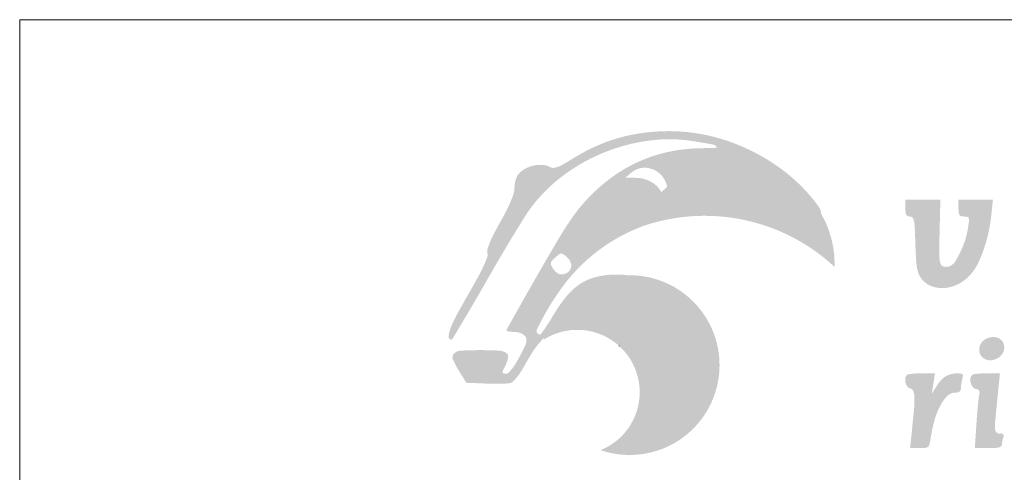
# Model space of a CAD drawing. Extents: x 140829 to 145054, y 448512 to 451778.
# Tile 88 of 152: x 143786 to 144251, y 448915 to 449128. Entities that reach past the tile are written whole.
import ezdxf

# ---------------------------------------------------------------- set-up
doc = ezdxf.new("R2010")
doc.units = 0
doc.header["$MEASUREMENT"] = 0

msp = doc.modelspace()

# ---------------------------------------------------------------- hatches: boundary and pattern name
at = {"lineweight": 0}
h = msp.add_hatch(color=256, dxfattribs=at)
h.dxf.hatch_style = 1
h.paths.add_polyline_path([(144147.07, 449056.9, 0.027111), (144139.46, 449062.17, 0.023972), (144131, 449066.82, 0.039652), (144117.48, 449072.15, 0.041693), (144103.5, 449075.18, 0.041733), (144089.24, 449075.84, 0.039951), (144074.84, 449074.15, 0.024216), (144067.51, 449072.32, 0.024167), (144060.4, 449069.79, 0.023282), (144053.31, 449066.48, 0.019196), (144046.08, 449062.32, -0.011999), (144042.42, 449060.15, -0.040307), (144039.89, 449058.98, -0.066189), (144038.03, 449058.57, -0.145508), (144036.62, 449058.86, 0.105864), (144032.82, 449059.95, 0.075881), (144028.4, 449059.59, 0.074745), (144024.22, 449057.91, 0.096336), (144021.13, 449055.18, 0.07401), (144020.55, 449054.13, 0.028852), (144020.06, 449052.55, 0.027791), (144019.72, 449050.75, 0.030887), (144019.59, 449048.99, -0.073651), (144019.19, 449046.44, -0.023528), (144017.87, 449042.84, -0.019381), (144015.78, 449038.34, -0.010066), (144012.84, 449032.9, 0.008591), (144009.83, 449027.37, 0.022026), (144007.91, 449023.25, 0.028045), (144006.84, 449020.19, 0.134902), (144006.82, 449018.37, -0.153973), (144006.72, 449016.34, -0.020198), (144005.03, 449012.31, -0.01671), (144002.16, 449006.65, -0.005417), (143997.55, 448998.48, 0.008163), (143991.98, 448988.49, 0.034639), (143989.18, 448982.25, 0.0864), (143988.54, 448978.75, 0.434018), (143989.82, 448977.53, 0.247594), (143990.3, 448977.82, 0.000488), (143995.03, 448985.7, 0.003186), (144000.32, 448994.66, 0.00195), (144006.44, 449005.29, -0.00321), (144012.89, 449016.41, -0.003708), (144019.17, 449026.91, -0.003328), (144024.63, 449035.75, -0.021785), (144027.59, 449040.03, -0.071429), (144042.75, 449055.06, -0.0638), (144062.07, 449065.9, -0.064201), (144083.47, 449071.48, -0.073084), (144104.61, 449071.09, -0.003137), (144113.45, 449069.56, -0.27221), (144115.19, 449068.07, -0.005874), (144107.17, 449067.83, 0.046445), (144092.83, 449066.24, 0.050494), (144079.45, 449062.04, 0.050188), (144067.11, 449055.22, 0.044907), (144055.87, 449045.84, 0.024583), (144050.66, 449040.1, 0.023093), (144045.93, 449033.76, 0.014756), (144040.29, 449024.86, 0.003624), (144031.55, 449009.9, 0.001051), (144025.53, 448999.38, 0.001703), (144020.47, 448990.41, 0.000234), (144016, 448982.42, 0.12808), (144015.86, 448981.89, 0.322247), (144016.06, 448981.61, 0.031536), (144016.9, 448981.39, 0.030581), (144018.04, 448981.23, 0.018864), (144019.4, 448981.18, -0.049061), (144020.88, 448981.03, -0.041748), (144022.38, 448980.6, -0.043704), (144023.7, 448979.97, -0.085303), (144024.58, 448979.21, -0.131537), (144025.22, 448977.82, -0.107801), (144025.14, 448976.18, -0.050244), (144024.23, 448973.76, -0.008428), (144021.96, 448969.36, -0.014865), (144019.98, 448965.95, -0.032681), (144018.23, 448963.49, -0.054374), (144016.23, 448961.52, -0.097805), (144014.02, 448961.67, -0.18971), (144014.1, 448962.87, -0.008896), (144015.2, 448965.09, 0.069245), (144016.61, 448969.09, 0.309849), (144015.69, 448971.26, 0.130784), (144012.31, 448972.34, 0.012383), (144003.53, 448972.56, 0.013617), (143994.17, 448972.3, 0.17963), (143991.04, 448970.94, 0.31229), (143990.51, 448968.33, 0.036922), (143993.39, 448962.8), (143996.86, 448957.16), (144006.04, 448956.8, 0.007169), (144009.73, 448956.7, 0.008343), (144013.25, 448956.72, 0.007537), (144016.21, 448956.83, 0.048685), (144017.69, 448957.05, 0.133338), (144018.93, 448957.75, 0.027755), (144020.63, 448959.61, 0.026331), (144022.47, 448962.13, 0.018852), (144024.26, 448965.13, -0.017871), (144028.28, 448971.87, -0.038822), (144031.93, 448976.66, -0.049), (144035.65, 448980.08, -0.054989), (144039.82, 448982.56, -0.074262), (144046.6, 448984.49, -0.083113), (144053.39, 448984.25, -0.079844), (144059.93, 448981.78, -0.062213), (144066.02, 448977.2, 0.011392), (144067.58, 448975.76, 0.019164), (144068.96, 448974.63, 0.013977), (144070.1, 448973.82, 0.459572), (144070.46, 448973.88, 0.000795), (144071.92, 448976.24, 0.001458), (144073.33, 448978.54, 0.000989), (144074.92, 448981.18, -0.011773), (144076.83, 448984.2, -0.007095), (144079.22, 448987.68, -0.007144), (144081.72, 448991.09, -0.012404), (144083.89, 448993.82, 0.009706), (144086.59, 448997.19, 0.06721), (144087.64, 448999.03, 0.151916), (144087.76, 449000.38, 0.119587), (144087.11, 449001.71, 0.092612), (144084.02, 449004.29, 0.045849), (144079.33, 449006.38, 0.041892), (144073.74, 449007.76, 0.038987), (144067.85, 449008.24, 0.057577), (144058.52, 449007.2, 0.085394), (144050.95, 449004.03, 0.077639), (144044.39, 448998.24, 0.039892), (144038.06, 448989.26, -0.00711), (144035.88, 448985.69, -0.011054), (144033.89, 448982.68, -0.006009), (144031.97, 448979.99, -0.631429), (144030.16, 448982.22, -0.023956), (144035.5, 448992.23, -0.027074), (144043.04, 449003.45, -0.037947), (144051.02, 449012.5, -0.028091), (144058.4, 449018.93, -0.029555), (144066.34, 449024.38, -0.029352), (144074.92, 449028.89, -0.026963), (144084.21, 449032.5, -0.044973), (144094.75, 449034.94, -0.028289), (144107.35, 449035.96, -0.02844), (144119.86, 449035.55, -0.049213), (144130.07, 449033.61, 0.015579), (144134.89, 449032.36, 0.052431), (144138.12, 449031.97, 0.043758), (144141.64, 449032.23, 0.00853), (144147.93, 449033.36, -0.002398), (144152.03, 449034.15, -0.002734), (144155.98, 449034.86, -0.002482), (144159.34, 449035.44, -0.015289), (144161.08, 449035.67, 0.091692), (144163.51, 449036.38, 0.313985), (144164.24, 449037.76, 0.128222), (144163.35, 449040.05, 0.016323), (144160.1, 449044.27, 0.027569), (144153.92, 449050.96, 0.027708)])
h.paths.add_polyline_path([(144091.81, 449048.05, -0.128173), (144091.16, 449045.58, -0.027529), (144090.39, 449044.37, -0.368039), (144089.72, 449044.73, -0.013735), (144089.21, 449046.22, 0.101886), (144087.54, 449049.18, 0.074696), (144084.67, 449051.65, 0.069682), (144080.98, 449053.29, 0.068288), (144076.96, 449053.88), (144071.89, 449053.92), (144074.8, 449056.34, -0.08519), (144077.78, 449058.06, -0.08932), (144081.11, 449058.66, -0.087769), (144084.49, 449058.05, -0.078828), (144087.6, 449056.32, -0.073156), (144089.85, 449053.94, -0.073012), (144091.33, 449051.01, -0.080408)], flags=16)
h.paths.add_polyline_path([(144046.24, 449013.63, -0.170929), (144046.12, 449010.98, -0.172819), (144044.38, 449009.01, -0.126375), (144041.52, 449008.27, -0.155586), (144040.07, 449008.73, -0.058135), (144038.47, 449010.18, -0.057589), (144037.21, 449012, -0.123376), (144036.79, 449013.64, -0.188045), (144037.17, 449014.61, -0.022343), (144038.84, 449016.27, -0.023353), (144040.65, 449017.76, -0.212082), (144042.06, 449018.09, -0.035641), (144043.03, 449017.55, -0.027905), (144043.89, 449016.93, -0.024883), (144044.71, 449016.19, -0.12354)], flags=16)
h = msp.add_hatch(color=256, dxfattribs=at)
h.set_gradient(color1=(255, 255, 255), tint=1)
h.paths.add_polyline_path([(144170.72, 449011.82, 0.006562), (144170.74, 449013.08, 0.83146), (144077.96, 449030.3, -0.283711)])
h = msp.add_hatch(color=256, dxfattribs=at)
h.dxf.hatch_style = 1
h.paths.add_polyline_path([(144238.96, 449014.7, 0.027356), (144241.51, 449021.3, 0.025917), (144243.49, 449028.72, 0.026861), (144244.67, 449036.22), (144245.43, 449043.59), (144237.3, 449043.59), (144229.17, 449043.59), (144229.17, 449039.61, 0.021627), (144229.27, 449037.41, 0.126906), (144229.65, 449036.33, 0.187871), (144230.42, 449035.79, 0.059207), (144231.85, 449035.62, -0.081304), (144233.84, 449035.3, -0.146605), (144234.13, 449033.5, -0.007167), (144233.6, 449029.77, -0.039444), (144232.37, 449024.66, -0.029245), (144230.26, 449019.25, -0.027937), (144227.8, 449014.62, -0.140443), (144225.24, 449012.23, -0.067328), (144223.75, 449011.89, -0.046192), (144222.72, 449011.89, -0.068699), (144221.84, 449012.1, -0.21012), (144220.79, 449013.13, -0.069712), (144220.27, 449015.28, -0.027243), (144220.1, 449019.29, -0.003217), (144220.26, 449028.22), (144220.63, 449043.59), (144212.38, 449043.59), (144204.12, 449043.59), (144204.12, 449039.61, 0.022948), (144204.22, 449037.57, 0.101298), (144204.56, 449036.43, 0.170847), (144205.22, 449035.83, 0.099918), (144206.28, 449035.62, -0.226667), (144207.46, 449035.06, -0.121711), (144208.16, 449033.56, -0.037156), (144208.54, 449030.37, -0.003611), (144208.84, 449022.6, 0.005921), (144209.16, 449015.42, 0.028783), (144209.62, 449011.38, 0.051044), (144210.38, 449008.65, 0.066107), (144211.64, 449006.38, 0.149786), (144216.7, 449002.65, 0.119157), (144223.47, 449001.97, 0.105561), (144230.48, 449004.51, 0.096881), (144236.1, 449009.75, 0.051133)])
msp.add_hatch(color=256, dxfattribs=at).paths.add_polyline_path([(144116.4, 448965.5, 0.866786), (144033.27, 448977.43, -0.594233), (144078.71, 448952.7, -0.306267), (144060.23, 448925.37, 0.514508)])
h = msp.add_hatch(color=256, dxfattribs=at)
h.set_gradient(color1=(255, 255, 255), tint=1)
h.paths.add_polyline_path([(144075.04, 449007.92, 0.345398), (144116.4, 448965.51, 0.406861)])
h = msp.add_hatch(color=256, dxfattribs=at)
h.dxf.hatch_style = 1
h.paths.add_polyline_path([(144249.44, 448977.33, 0.137543), (144247.3, 448978.53, 0.096622), (144244.54, 448978.65, 0.093531), (144241.84, 448977.72, 0.118318), (144239.93, 448975.92, 0.165776), (144238.99, 448972.24, 0.197908), (144240.59, 448969.07, 0.181121), (144244.11, 448967.77, 0.144876), (144248.01, 448968.95, 0.101652), (144249.79, 448970.71, 0.104671), (144250.7, 448973.02, 0.111278), (144250.58, 448975.38, 0.128317)])
h = msp.add_hatch(color=256, dxfattribs=at)
h.dxf.hatch_style = 1
h.paths.add_polyline_path([(144220.71, 448946.59, -0.072516), (144224.01, 448951.04, -0.199456), (144227.55, 448952.5, 0.048666), (144228.77, 448952.62, 0.107276), (144229.63, 448953, 0.135165), (144230.14, 448953.62, 0.129027), (144230.31, 448954.74, -0.018251), (144230.54, 448956.66, -0.011448), (144230.76, 448957.92, -0.015775), (144231.03, 448959.05, 0.040338), (144231.28, 448960.44, 0.214864), (144231.04, 448961.15, 0.180563), (144230.31, 448961.52, 0.027564), (144228.66, 448961.61, 0.061019), (144225.69, 448961.25, 0.077183), (144223.13, 448960.18, 0.071697), (144220.89, 448958.31, 0.044608), (144218.83, 448955.56), (144216.59, 448951.94), (144217.33, 448956.77), (144218.08, 448961.61), (144211.86, 448961.61, 0.011341), (144209.42, 448961.56, 0.015745), (144207.25, 448961.39, 0.012202), (144205.47, 448961.15, 0.158368), (144204.88, 448960.85, 0.159035), (144204.09, 448959.29, 0.09984), (144204.18, 448957.22, 0.101262), (144205.06, 448955.38, 0.16853), (144206.48, 448954.43, -0.249229), (144207.88, 448953.14, -0.08006), (144208.4, 448950.25, -0.028101), (144208.19, 448944.66, -0.002992), (144206.9, 448931.73), (144206.32, 448926.32), (144210.81, 448926.32, 0.021098), (144213.63, 448926.44, 0.166806), (144214.81, 448926.96, 0.152389), (144215.48, 448928.11, 0.016768), (144216.06, 448931.16, -0.031197), (144217.95, 448939.79, -0.053975)])
h = msp.add_hatch(color=256, dxfattribs=at)
h.dxf.hatch_style = 1
h.paths.add_polyline_path([(144248.75, 448961.61), (144242.57, 448961.61, 0.011402), (144240.14, 448961.56, 0.015822), (144237.98, 448961.39, 0.012286), (144236.21, 448961.15, 0.15814), (144235.62, 448960.85, 0.158907), (144234.83, 448959.29, 0.100817), (144234.92, 448957.22, 0.102044), (144235.81, 448955.38, 0.214267), (144237.64, 448954.21, -0.308082), (144239.13, 448952.97, -0.100696), (144239.03, 448951.73, 0.041141), (144238.76, 448950.37, 0.003501), (144238.39, 448946.84, 0.004618), (144238.01, 448942.61, 0.00356), (144237.67, 448937.99), (144236.9, 448926.32), (144243.28, 448926.32, 0.012328), (144246.38, 448926.39, 0.049639), (144248.26, 448926.67, 0.101713), (144249.29, 448927.17, 0.28064), (144249.65, 448928.1, -0.027793), (144249.87, 448929.6, -0.028354), (144250.28, 448931.16, 0.098519), (144250.53, 448932.18, 0.21423), (144250.32, 448932.74, 0.310558), (144249.09, 448933.23, -0.297418), (144247.03, 448933.83, -0.175061), (144246.4, 448935.48, -0.028972), (144246.55, 448939.49, -0.000998), (144248.09, 448955.07)])

# ---------------------------------------------------------------- linework, layer by layer
for p, q in [((145039.85, 449128.49), (143786.05, 449128.49)), ((143786.05, 449128.49), (143786.05, 448525.85)), ((144069.04, 448974.51), (144069, 448974.55))]:
    msp.add_line(p, q, dxfattribs=at)

doc.saveas('drawing.dxf')
